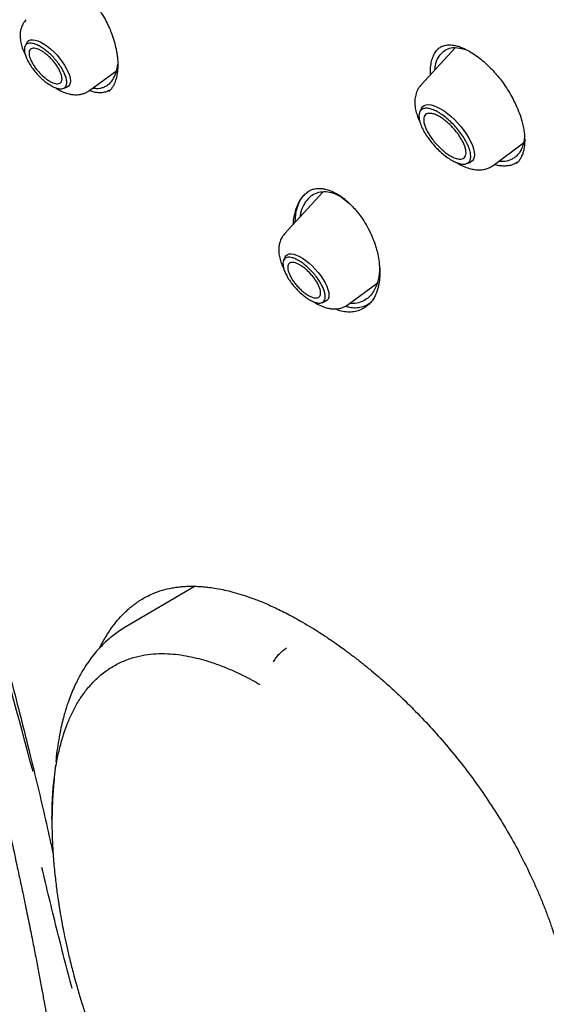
# Model space of a CAD drawing. Header units: millimetres. Extents: x 8 to 1918, y 12 to 2737.
# Tile 19 of 117: x 1614 to 1631, y 935 to 966. Entities that reach past the tile are written whole.
import ezdxf

# ---------------------------------------------------------------- set-up
doc = ezdxf.new("R2010")
doc.units = ezdxf.units.MM

msp = doc.modelspace()

# ---------------------------------------------------------------- linework, layer by layer
at = {"color": 7, "linetype": 'Continuous', "lineweight": 30}
for p, q in [((1614.366, 964.914), (1614.315, 964.809)), ((1627.704, 964.759), (1626.636, 963.598)), ((1627.161, 964.715), (1627.166, 964.72)), ((1616.32, 963.428), (1617.165, 964.051)), ((1615.501, 963.487), (1615.611, 963.527)), ((1626.651, 962.872), (1626.598, 962.763)), ((1628.882, 961.095), (1629.826, 961.793)), ((1628.048, 961.148), (1628.162, 961.189)), ((1623.582, 960.259), (1622.389, 958.963)), ((1623.047, 960.224), (1623.114, 960.275)), ((1624.158, 960.108), (1624.422, 959.894)), ((1622.412, 958.247), (1622.36, 958.143)), ((1624.366, 956.761), (1625.27, 957.429)), ((1623.547, 956.821), (1623.656, 956.861)), ((1625.016, 956.777), (1625.003, 956.764)), ((1619.605, 947.992), (1617.452, 946.733)), ((1615.195, 941.724), (1615.194, 941.712))]:
    msp.add_line(p, q, dxfattribs=at)
at = {"color": 7, "linetype": 'Continuous', "lineweight": 30, "flags": 128}
for points in [[(1614.366, 964.914), (1614.387, 964.946), (1614.429, 964.982), (1614.485, 965.003), (1614.552, 965.007), (1614.629, 964.996), (1614.714, 964.969), (1614.807, 964.927), (1614.905, 964.871), (1615.005, 964.802), (1615.105, 964.721), (1615.205, 964.63), (1615.3, 964.532), (1615.39, 964.428), (1615.473, 964.32), (1615.546, 964.211), (1615.608, 964.103), (1615.657, 963.998), (1615.694, 963.899), (1615.716, 963.808), (1615.724, 963.727), (1615.718, 963.656), (1615.696, 963.599), (1615.661, 963.556), (1615.612, 963.528), (1615.611, 963.527)], [(1626.651, 962.872), (1626.652, 962.873), (1626.687, 962.924), (1626.736, 962.96), (1626.797, 962.981), (1626.869, 962.986), (1626.952, 962.976), (1627.043, 962.951), (1627.141, 962.911), (1627.245, 962.856), (1627.353, 962.789), (1627.462, 962.709), (1627.572, 962.618), (1627.679, 962.519), (1627.783, 962.411), (1627.881, 962.298), (1627.972, 962.182), (1628.055, 962.063), (1628.127, 961.945), (1628.188, 961.829), (1628.236, 961.718), (1628.272, 961.612), (1628.293, 961.515), (1628.3, 961.427), (1628.293, 961.351), (1628.271, 961.287), (1628.236, 961.236), (1628.187, 961.2), (1628.162, 961.189)], [(1622.412, 958.247), (1622.433, 958.28), (1622.475, 958.316), (1622.53, 958.336), (1622.597, 958.341), (1622.674, 958.33), (1622.76, 958.303), (1622.853, 958.261), (1622.95, 958.204), (1623.05, 958.135), (1623.151, 958.054), (1623.25, 957.964), (1623.346, 957.865), (1623.436, 957.761), (1623.518, 957.653), (1623.591, 957.544), (1623.653, 957.436), (1623.703, 957.332), (1623.74, 957.233), (1623.762, 957.142), (1623.77, 957.06), (1623.763, 956.99), (1623.742, 956.933), (1623.706, 956.889), (1623.657, 956.861), (1623.656, 956.861)]]:
    msp.add_lwpolyline(points, dxfattribs=at)
at = {"color": 7, "linetype": 'Continuous', "lineweight": 30}
for points, knots in [([(1666.881, 957.864), (1666.968, 957.947), (1667.135, 958.104), (1667.339, 958.311), (1667.528, 958.512), (1667.706, 958.712), (1667.866, 958.9), (1668.012, 959.081), (1668.159, 959.27), (1668.301, 959.462), (1668.435, 959.652), (1668.564, 959.844), (1668.698, 960.054), (1668.838, 960.284), (1668.979, 960.531), (1669.115, 960.782), (1669.248, 961.045), (1669.378, 961.318), (1669.503, 961.6), (1669.616, 961.872), (1669.716, 962.133), (1669.807, 962.381), (1669.895, 962.639), (1669.982, 962.912), (1670.068, 963.206), (1670.153, 963.517), (1670.233, 963.844), (1670.311, 964.19), (1670.382, 964.547), (1670.446, 964.917), (1670.497, 965.249), (1670.535, 965.531), (1670.562, 965.754), (1670.584, 965.956), (1670.602, 966.139), (1670.618, 966.326), (1670.635, 966.533), (1670.651, 966.775), (1670.666, 967.045), (1670.677, 967.306), (1670.685, 967.551), (1670.689, 967.773), (1670.692, 968), (1670.692, 968.213), (1670.69, 968.384), (1670.688, 968.511), (1670.687, 968.6), (1670.685, 968.675), (1670.683, 968.75), (1670.68, 968.852), (1670.676, 968.995), (1670.668, 969.185), (1670.654, 969.473), (1670.632, 969.844), (1670.598, 970.282), (1670.555, 970.755), (1670.499, 971.26), (1670.431, 971.796), (1670.356, 972.31), (1670.276, 972.815), (1670.189, 973.309), (1670.098, 973.79), (1670.006, 974.244), (1669.914, 974.673), (1669.82, 975.092), (1669.712, 975.552), (1669.583, 976.07), (1669.43, 976.652), (1669.258, 977.275), (1669.099, 977.82), (1668.964, 978.263), (1668.866, 978.579), (1668.775, 978.866), (1668.692, 979.121), (1668.619, 979.344), (1668.555, 979.536), (1668.496, 979.712), (1668.423, 979.925), (1668.329, 980.199), (1668.207, 980.545), (1668.068, 980.931), (1667.907, 981.369), (1667.721, 981.863), (1667.507, 982.416), (1667.267, 983.017), (1667.003, 983.662), (1666.719, 984.333), (1666.366, 985.145), (1665.942, 986.086), (1665.439, 987.157), (1664.959, 988.143), (1664.506, 989.043), (1664.086, 989.856), (1663.663, 990.656), (1663.244, 991.429), (1662.841, 992.156), (1662.459, 992.832), (1662.118, 993.424), (1661.819, 993.937), (1661.558, 994.379), (1661.303, 994.806), (1661.039, 995.242), (1660.753, 995.712), (1660.445, 996.209), (1660.117, 996.733), (1659.769, 997.281), (1659.395, 997.864), (1658.994, 998.478), (1658.404, 999.371), (1657.628, 1000.518), (1656.667, 1001.895), (1655.707, 1003.232), (1654.707, 1004.585), (1653.659, 1005.965), (1652.551, 1007.38), (1651.421, 1008.785), (1650.267, 1010.178), (1649.092, 1011.559), (1647.897, 1012.925), (1646.683, 1014.276), (1645.402, 1015.662), (1644.053, 1017.08), (1642.635, 1018.525), (1641.201, 1019.942), (1639.932, 1021.158), (1638.829, 1022.188), (1637.889, 1023.048), (1636.924, 1023.912), (1635.934, 1024.78), (1635.045, 1025.542), (1634.263, 1026.2), (1633.594, 1026.754), (1632.932, 1027.294), (1632.294, 1027.806), (1631.7, 1028.275), (1631.154, 1028.702), (1630.654, 1029.086), (1630.198, 1029.433), (1629.845, 1029.699), (1629.579, 1029.897), (1629.376, 1030.049), (1629.148, 1030.217), (1628.881, 1030.413), (1628.576, 1030.635), (1628.233, 1030.883), (1627.853, 1031.155), (1627.434, 1031.451), (1626.974, 1031.773), (1626.472, 1032.12), (1625.928, 1032.49), (1625.344, 1032.88), (1624.722, 1033.289), (1624.065, 1033.713), (1623.375, 1034.148), (1622.653, 1034.593), (1621.896, 1035.049), (1621.381, 1035.348), (1621.118, 1035.502)], [0, 0, 0, 0, 0.005222, 0.009911, 0.014595, 0.019331, 0.02357, 0.027582, 0.031877, 0.036301, 0.040313, 0.044408, 0.048871, 0.053755, 0.058946, 0.06404, 0.068997, 0.074594, 0.079989, 0.085136, 0.089937, 0.094389, 0.098679, 0.103789, 0.108868, 0.114052, 0.119789, 0.125481, 0.131373, 0.137358, 0.143436, 0.147231, 0.150712, 0.15385, 0.156645, 0.159148, 0.16246, 0.166107, 0.170138, 0.174646, 0.177725, 0.180993, 0.184443, 0.187618, 0.190252, 0.191799, 0.193071, 0.194069, 0.195013, 0.196272, 0.198404, 0.201085, 0.204314, 0.210533, 0.216533, 0.222312, 0.229707, 0.236705, 0.243353, 0.249688, 0.256178, 0.262305, 0.26807, 0.273473, 0.278625, 0.28401, 0.29073, 0.297854, 0.305382, 0.313313, 0.317378, 0.321128, 0.324495, 0.327479, 0.330081, 0.332299, 0.334195, 0.336195, 0.339722, 0.343711, 0.348139, 0.353002, 0.358742, 0.364989, 0.371743, 0.379004, 0.386579, 0.394116, 0.405869, 0.417512, 0.429044, 0.437796, 0.446483, 0.455104, 0.463367, 0.47106, 0.478183, 0.484737, 0.489752, 0.494373, 0.498653, 0.503171, 0.508087, 0.513402, 0.518779, 0.524509, 0.530594, 0.537034, 0.543752, 0.558543, 0.572939, 0.586939, 0.600544, 0.615607, 0.630621, 0.645635, 0.660647, 0.675659, 0.69067, 0.705682, 0.720693, 0.737507, 0.754321, 0.771135, 0.78795, 0.79853, 0.809298, 0.820318, 0.831591, 0.843117, 0.850584, 0.858153, 0.865781, 0.87302, 0.879753, 0.885872, 0.891503, 0.896644, 0.901297, 0.903478, 0.905629, 0.908185, 0.911197, 0.914666, 0.918517, 0.92281, 0.927543, 0.932718, 0.938439, 0.944618, 0.951254, 0.958348, 0.965899, 0.973762, 0.982066, 0.990812, 1, 1, 1, 1]), ([(1583.013, 1025.559), (1583.038, 1025.578), (1583.163, 1025.676), (1583.398, 1025.838), (1583.72, 1026.045), (1584.054, 1026.237), (1584.399, 1026.416), (1584.756, 1026.582), (1585.123, 1026.734), (1585.5, 1026.873), (1585.889, 1026.998), (1586.287, 1027.109), (1586.696, 1027.207), (1587.115, 1027.291), (1587.545, 1027.361), (1587.984, 1027.418), (1588.433, 1027.461), (1588.892, 1027.491), (1589.36, 1027.506), (1589.838, 1027.509), (1590.325, 1027.497), (1590.821, 1027.472), (1591.326, 1027.433), (1591.84, 1027.38), (1592.363, 1027.314), (1592.894, 1027.234), (1593.433, 1027.14), (1593.981, 1027.033), (1594.537, 1026.912), (1595.1, 1026.777), (1595.671, 1026.629), (1596.249, 1026.467), (1596.835, 1026.292), (1597.428, 1026.104), (1598.027, 1025.902), (1598.633, 1025.687), (1599.246, 1025.458), (1599.864, 1025.217), (1600.489, 1024.962), (1601.119, 1024.694), (1601.755, 1024.414), (1602.396, 1024.12), (1603.042, 1023.814), (1603.693, 1023.495), (1604.349, 1023.164), (1605.009, 1022.82), (1605.674, 1022.464), (1606.342, 1022.095), (1607.014, 1021.715), (1607.689, 1021.322), (1608.368, 1020.918), (1609.05, 1020.502), (1609.734, 1020.074), (1610.422, 1019.636), (1611.111, 1019.185), (1611.803, 1018.724), (1612.496, 1018.252), (1613.191, 1017.769), (1613.887, 1017.275), (1614.585, 1016.771), (1615.283, 1016.257), (1615.982, 1015.732), (1616.682, 1015.197), (1617.381, 1014.653), (1618.081, 1014.099), (1618.78, 1013.536), (1619.479, 1012.964), (1620.177, 1012.382), (1620.874, 1011.792), (1621.569, 1011.193), (1622.264, 1010.586), (1622.956, 1009.97), (1623.647, 1009.347), (1624.335, 1008.716), (1625.021, 1008.077), (1625.704, 1007.431), (1626.384, 1006.777), (1627.062, 1006.117), (1627.735, 1005.45), (1628.406, 1004.777), (1629.072, 1004.097), (1629.735, 1003.411), (1630.393, 1002.72), (1631.046, 1002.023), (1631.695, 1001.321), (1632.339, 1000.614), (1632.978, 999.901), (1633.612, 999.185), (1634.24, 998.464), (1634.862, 997.738), (1635.478, 997.009), (1636.088, 996.277), (1636.691, 995.541), (1637.288, 994.802), (1637.878, 994.06), (1638.461, 993.315), (1639.037, 992.568), (1639.605, 991.819), (1640.166, 991.069), (1640.719, 990.316), (1641.264, 989.562), (1641.801, 988.808), (1642.329, 988.052), (1642.849, 987.296), (1643.361, 986.539), (1643.863, 985.783), (1644.356, 985.026), (1644.84, 984.271), (1645.315, 983.516), (1645.78, 982.761), (1646.236, 982.008), (1646.681, 981.257), (1647.117, 980.507), (1647.542, 979.76), (1647.957, 979.014), (1648.362, 978.272), (1648.756, 977.532), (1649.14, 976.794), (1649.512, 976.061), (1649.874, 975.33), (1650.225, 974.604), (1650.564, 973.882), (1650.892, 973.164), (1651.209, 972.45), (1651.514, 971.741), (1651.808, 971.037), (1652.09, 970.339), (1652.36, 969.646), (1652.618, 968.958), (1652.864, 968.277), (1653.098, 967.602), (1653.32, 966.933), (1653.53, 966.271), (1653.727, 965.616), (1653.912, 964.968), (1654.085, 964.328), (1654.245, 963.695), (1654.393, 963.07), (1654.529, 962.452), (1654.651, 961.843), (1654.762, 961.243), (1654.859, 960.651), (1654.944, 960.068), (1655.016, 959.494), (1655.076, 958.929), (1655.123, 958.374), (1655.157, 957.828), (1655.178, 957.292), (1655.187, 956.766), (1655.183, 956.251), (1655.167, 955.745), (1655.138, 955.25), (1655.096, 954.766), (1655.042, 954.292), (1654.975, 953.83), (1654.896, 953.378), (1654.804, 952.938), (1654.699, 952.508), (1654.583, 952.091), (1654.453, 951.685), (1654.312, 951.29), (1654.158, 950.907), (1653.992, 950.536), (1653.813, 950.177), (1653.623, 949.83), (1653.42, 949.495), (1653.204, 949.172), (1652.977, 948.862), (1652.737, 948.565), (1652.558, 948.358), (1652.456, 948.253), (1652.442, 948.239)], [0, 0, 0, 0, 0.001511, 0.007569, 0.013624, 0.019674, 0.025718, 0.031755, 0.037785, 0.043807, 0.049821, 0.055828, 0.061828, 0.067821, 0.073807, 0.079788, 0.085765, 0.091736, 0.097705, 0.10367, 0.109632, 0.115592, 0.121551, 0.127508, 0.133465, 0.13942, 0.145375, 0.15133, 0.157285, 0.16324, 0.169196, 0.175151, 0.181107, 0.187063, 0.19302, 0.198978, 0.204936, 0.210894, 0.216853, 0.222813, 0.228774, 0.234735, 0.240696, 0.246658, 0.252621, 0.258585, 0.264549, 0.270513, 0.276478, 0.282444, 0.28841, 0.294376, 0.300343, 0.30631, 0.312278, 0.318246, 0.324214, 0.330183, 0.336152, 0.342122, 0.348091, 0.354061, 0.360032, 0.366002, 0.371973, 0.377944, 0.383915, 0.389887, 0.395858, 0.40183, 0.407802, 0.413774, 0.419746, 0.425719, 0.431691, 0.437664, 0.443637, 0.44961, 0.455583, 0.461556, 0.467529, 0.473502, 0.479475, 0.485448, 0.491422, 0.497395, 0.503368, 0.509341, 0.515315, 0.521288, 0.527261, 0.533234, 0.539207, 0.54518, 0.551153, 0.557126, 0.563099, 0.569072, 0.575045, 0.581017, 0.58699, 0.592962, 0.598934, 0.604906, 0.610878, 0.61685, 0.622821, 0.628792, 0.634763, 0.640734, 0.646705, 0.652675, 0.658645, 0.664615, 0.670584, 0.676554, 0.682522, 0.688491, 0.694459, 0.700427, 0.706394, 0.712361, 0.718327, 0.724293, 0.730259, 0.736224, 0.742189, 0.748153, 0.754116, 0.760079, 0.766041, 0.772003, 0.777964, 0.783925, 0.789884, 0.795844, 0.801802, 0.80776, 0.813717, 0.819674, 0.82563, 0.831586, 0.837541, 0.843496, 0.84945, 0.855404, 0.861358, 0.867312, 0.873267, 0.879221, 0.885177, 0.891133, 0.897091, 0.903051, 0.909012, 0.914976, 0.920944, 0.926915, 0.93289, 0.938871, 0.944857, 0.950849, 0.956848, 0.962854, 0.968868, 0.97489, 0.980919, 0.986956, 0.993, 0.999049, 1, 1, 1, 1]), ([(1594.611, 979.825), (1594.915, 979.442), (1595.512, 978.69), (1596.385, 977.579), (1597.218, 976.506), (1598.008, 975.471), (1598.754, 974.472), (1599.458, 973.51), (1600.138, 972.558), (1600.793, 971.619), (1601.419, 970.695), (1601.996, 969.82), (1602.525, 968.995), (1603.009, 968.222), (1603.449, 967.502), (1603.846, 966.836), (1604.202, 966.226), (1604.519, 965.673), (1604.835, 965.109), (1605.169, 964.503), (1605.536, 963.82), (1605.928, 963.07), (1606.345, 962.251), (1606.784, 961.358), (1607.235, 960.412), (1607.694, 959.411), (1608.16, 958.357), (1608.631, 957.248), (1609.104, 956.084), (1609.528, 954.992), (1609.904, 953.983), (1610.227, 953.086), (1610.532, 952.207), (1610.814, 951.371), (1611.07, 950.59), (1611.301, 949.862), (1611.51, 949.187), (1611.699, 948.561), (1611.866, 947.997), (1612.013, 947.492), (1612.141, 947.044), (1612.254, 946.638), (1612.355, 946.276), (1612.442, 945.956), (1612.516, 945.686), (1612.567, 945.494), (1612.601, 945.368), (1612.625, 945.277), (1612.655, 945.166), (1612.693, 945.02), (1612.741, 944.839), (1612.81, 944.575), (1612.9, 944.226), (1613.009, 943.796), (1613.141, 943.27), (1613.296, 942.639), (1613.475, 941.896), (1613.662, 941.092), (1613.858, 940.227), (1614.036, 939.418), (1614.194, 938.683), (1614.324, 938.059), (1614.446, 937.464), (1614.556, 936.914), (1614.654, 936.41), (1614.744, 935.939), (1614.825, 935.505), (1614.897, 935.11), (1614.959, 934.768), (1615.01, 934.479), (1615.054, 934.224), (1615.097, 933.976), (1615.143, 933.703), (1615.195, 933.391), (1615.258, 933.006), (1615.332, 932.54), (1615.417, 931.987), (1615.508, 931.366), (1615.604, 930.679), (1615.702, 929.927), (1615.797, 929.153), (1615.886, 928.366), (1615.969, 927.571), (1616.05, 926.731), (1616.128, 925.848), (1616.201, 924.923), (1616.269, 923.958), (1616.334, 922.917), (1616.396, 921.8), (1616.454, 920.603), (1616.507, 919.361), (1616.558, 918.069), (1616.59, 917.193), (1616.607, 916.745)], [0, 0, 0, 0, 0.020608, 0.040429, 0.059462, 0.077706, 0.095165, 0.111835, 0.127713, 0.144263, 0.15986, 0.174505, 0.188196, 0.200932, 0.212713, 0.223538, 0.233407, 0.24232, 0.250278, 0.260483, 0.271328, 0.282812, 0.295992, 0.309924, 0.32461, 0.340048, 0.356239, 0.373184, 0.390882, 0.409336, 0.422781, 0.436554, 0.449859, 0.462402, 0.474186, 0.485022, 0.495128, 0.504503, 0.513149, 0.520497, 0.527213, 0.533295, 0.538743, 0.543557, 0.547707, 0.550939, 0.552221, 0.5534, 0.555057, 0.557247, 0.559969, 0.563222, 0.569197, 0.575687, 0.582655, 0.592931, 0.604106, 0.616191, 0.629201, 0.643137, 0.652759, 0.662422, 0.671418, 0.679731, 0.687363, 0.694313, 0.701105, 0.707089, 0.712265, 0.716634, 0.720212, 0.723767, 0.727827, 0.732517, 0.73791, 0.745279, 0.753703, 0.763185, 0.773724, 0.785322, 0.797975, 0.809661, 0.822123, 0.83536, 0.849374, 0.864166, 0.879735, 0.896082, 0.914959, 0.934781, 0.955556, 0.977292, 1, 1, 1, 1]), ([(1596.452, 979.113), (1596.6, 978.923), (1596.951, 978.472), (1597.499, 977.774), (1598.079, 977.032), (1598.622, 976.332), (1599.119, 975.684), (1599.571, 975.088), (1599.979, 974.542), (1600.355, 974.032), (1600.698, 973.56), (1601.034, 973.091), (1601.367, 972.622), (1601.705, 972.138), (1602.035, 971.658), (1602.363, 971.172), (1602.69, 970.68), (1603.016, 970.182), (1603.574, 969.315), (1604.348, 968.065), (1605.313, 966.418), (1606.239, 964.743), (1607.042, 963.2), (1607.736, 961.796), (1608.332, 960.537), (1608.906, 959.271), (1609.452, 958.015), (1609.962, 956.79), (1610.434, 955.611), (1610.781, 954.71), (1611.024, 954.061), (1611.183, 953.632), (1611.357, 953.155), (1611.546, 952.627), (1611.747, 952.051), (1611.961, 951.43), (1612.184, 950.762), (1612.419, 950.044), (1612.664, 949.271), (1612.919, 948.442), (1613.184, 947.556), (1613.454, 946.617), (1613.729, 945.626), (1614.008, 944.582), (1614.259, 943.608), (1614.412, 942.98), (1614.476, 942.719)], [0, 0, 0, 0, 0.017706, 0.042106, 0.065126, 0.086761, 0.107009, 0.124841, 0.141462, 0.15688, 0.1711, 0.184125, 0.199012, 0.213085, 0.227255, 0.241524, 0.255895, 0.270368, 0.284943, 0.331137, 0.377662, 0.424166, 0.470691, 0.504553, 0.538455, 0.572387, 0.606029, 0.638376, 0.669339, 0.698903, 0.708923, 0.720018, 0.732409, 0.746094, 0.761073, 0.777044, 0.794262, 0.812722, 0.832424, 0.853804, 0.876474, 0.900434, 0.92569, 0.95225, 0.980128, 1, 1, 1, 1]), ([(1616.233, 966.413), (1616.276, 966.37), (1616.366, 966.278), (1616.494, 966.121), (1616.615, 965.954), (1616.732, 965.771), (1616.841, 965.576), (1616.937, 965.373), (1617.024, 965.159), (1617.093, 964.943), (1617.143, 964.738), (1617.173, 964.571), (1617.192, 964.413), (1617.201, 964.25), (1617.197, 964.085), (1617.183, 963.965), (1617.17, 963.888), (1617.161, 963.843), (1617.149, 963.795), (1617.131, 963.734), (1617.103, 963.657), (1617.061, 963.568), (1617.001, 963.474), (1616.948, 963.42), (1616.919, 963.392)], [0, 0, 0, 0, 0.048348, 0.103272, 0.155232, 0.204304, 0.265302, 0.321318, 0.372396, 0.439735, 0.495812, 0.540586, 0.579804, 0.63252, 0.685713, 0.736611, 0.753625, 0.769472, 0.78592, 0.810705, 0.844651, 0.887636, 0.939488, 1, 1, 1, 1]), ([(1614.343, 965.629), (1614.309, 965.586), (1614.244, 965.504), (1614.19, 965.367), (1614.164, 965.245), (1614.156, 965.111), (1614.169, 964.964), (1614.212, 964.792), (1614.263, 964.653), (1614.306, 964.571), (1614.318, 964.547)], [0, 0, 0, 0, 0.147372, 0.275366, 0.383997, 0.473992, 0.623411, 0.776934, 0.934726, 1, 1, 1, 1]), ([(1626.931, 963.919), (1626.929, 963.945), (1626.923, 964.045), (1626.936, 964.201), (1626.971, 964.385), (1627.033, 964.544), (1627.106, 964.667), (1627.168, 964.722), (1627.193, 964.744)], [0, 0, 0, 0, 0.0698653, 0.2681846, 0.4667748, 0.6660439, 0.8665939, 1, 1, 1, 1]), ([(1627.068, 964.068), (1627.071, 964.113), (1627.081, 964.262), (1627.162, 964.452), (1627.338, 964.676), (1627.622, 964.803), (1627.902, 964.735), (1628.02, 964.706)], [0, 0, 0, 0, 0.082084, 0.269614, 0.446606, 0.76733, 1, 1, 1, 1]), ([(1627.159, 964.719), (1627.188, 964.742), (1627.241, 964.783), (1627.325, 964.816), (1627.398, 964.835), (1627.476, 964.844), (1627.558, 964.844), (1627.654, 964.833), (1627.759, 964.811), (1627.838, 964.784), (1627.88, 964.769)], [0, 0, 0, 0, 0.179841, 0.324674, 0.434767, 0.522586, 0.645341, 0.747003, 0.864998, 1, 1, 1, 1]), ([(1627.88, 964.769), (1627.944, 964.742), (1628.07, 964.69), (1628.262, 964.574), (1628.449, 964.441), (1628.628, 964.291), (1628.796, 964.13), (1628.951, 963.963), (1629.092, 963.792), (1629.231, 963.603), (1629.364, 963.398), (1629.486, 963.184), (1629.599, 962.955), (1629.696, 962.722), (1629.769, 962.496), (1629.818, 962.3), (1629.848, 962.117), (1629.863, 961.937), (1629.86, 961.784), (1629.847, 961.662), (1629.829, 961.561), (1629.799, 961.452), (1629.751, 961.337), (1629.687, 961.233), (1629.636, 961.182), (1629.61, 961.157)], [0, 0, 0, 0, 0.052462, 0.10326, 0.152303, 0.199466, 0.244638, 0.287744, 0.328755, 0.367826, 0.416993, 0.462647, 0.504656, 0.560689, 0.608322, 0.648281, 0.688783, 0.732169, 0.777411, 0.805719, 0.833366, 0.867644, 0.90948, 0.954235, 1, 1, 1, 1]), ([(1616.424, 963.504), (1616.463, 963.499), (1616.538, 963.487), (1616.645, 963.495), (1616.751, 963.521), (1616.854, 963.571), (1616.968, 963.658), (1617.08, 963.804), (1617.151, 963.984), (1617.186, 964.137), (1617.195, 964.208), (1617.198, 964.24)], [0, 0, 0, 0, 0.094625, 0.184641, 0.283101, 0.386788, 0.495837, 0.669598, 0.856091, 0.93742, 1, 1, 1, 1]), ([(1615.247, 963.516), (1615.27, 963.501), (1615.358, 963.442), (1615.502, 963.375), (1615.656, 963.323), (1615.801, 963.296), (1615.918, 963.291), (1616.029, 963.303), (1616.125, 963.326), (1616.226, 963.365), (1616.288, 963.406), (1616.32, 963.428)], [0, 0, 0, 0, 0.067798, 0.25214, 0.410388, 0.504042, 0.632125, 0.709946, 0.797201, 0.893935, 1, 1, 1, 1]), ([(1616.98, 963.458), (1616.968, 963.448), (1616.918, 963.41), (1616.815, 963.373), (1616.684, 963.35), (1616.555, 963.356), (1616.435, 963.378), (1616.352, 963.407), (1616.311, 963.422)], [0, 0, 0, 0, 0.072107, 0.290635, 0.50969, 0.674142, 0.838215, 1, 1, 1, 1]), ([(1626.636, 963.598), (1626.611, 963.569), (1626.564, 963.512), (1626.5, 963.393), (1626.455, 963.253), (1626.439, 963.102), (1626.444, 962.952), (1626.471, 962.791), (1626.52, 962.635), (1626.563, 962.526), (1626.589, 962.471), (1626.6, 962.449)], [0, 0, 0, 0, 0.097059, 0.186126, 0.33984, 0.462198, 0.558264, 0.72105, 0.858137, 0.944859, 1, 1, 1, 1]), ([(1629.855, 962.005), (1629.852, 961.965), (1629.848, 961.887), (1629.826, 961.783), (1629.799, 961.691), (1629.767, 961.612), (1629.732, 961.545), (1629.696, 961.489), (1629.644, 961.423), (1629.572, 961.352), (1629.441, 961.267), (1629.271, 961.207), (1629.117, 961.215), (1629.049, 961.219)], [0, 0, 0, 0, 0.0765337, 0.1526054, 0.2230883, 0.2880043, 0.3473734, 0.4012137, 0.4495422, 0.5550266, 0.656912, 0.849822, 1, 1, 1, 1]), ([(1627.742, 961.181), (1627.764, 961.167), (1627.848, 961.113), (1627.995, 961.045), (1628.158, 960.989), (1628.319, 960.957), (1628.448, 960.951), (1628.569, 960.963), (1628.673, 960.987), (1628.781, 961.029), (1628.847, 961.072), (1628.882, 961.095)], [0, 0, 0, 0, 0.058973, 0.226107, 0.388824, 0.488796, 0.622673, 0.703143, 0.79286, 0.891862, 1, 1, 1, 1]), ([(1629.652, 961.202), (1629.612, 961.177), (1629.529, 961.124), (1629.391, 961.086), (1629.251, 961.071), (1629.116, 961.077), (1629.004, 961.094), (1628.936, 961.115), (1628.917, 961.121)], [0, 0, 0, 0, 0.204421, 0.428451, 0.596493, 0.764825, 0.933802, 1, 1, 1, 1]), ([(1623.101, 960.269), (1623.139, 960.292), (1623.208, 960.334), (1623.317, 960.365), (1623.419, 960.377), (1623.496, 960.377), (1623.551, 960.372), (1623.596, 960.367), (1623.656, 960.356), (1623.744, 960.333), (1623.868, 960.29), (1623.963, 960.239), (1624.016, 960.21)], [0, 0, 0, 0, 0.176027, 0.319413, 0.430931, 0.517897, 0.56395, 0.601581, 0.657161, 0.741851, 0.855917, 1, 1, 1, 1]), ([(1622.66, 959.258), (1622.66, 959.258), (1622.662, 959.343), (1622.688, 959.499), (1622.74, 959.721), (1622.818, 959.918), (1622.918, 960.091), (1623.004, 960.18), (1623.047, 960.224)], [0, 0, 0, 0, 0.000625, 0.200492, 0.400265, 0.599886, 0.799576, 1, 1, 1, 1]), ([(1622.719, 959.321), (1622.723, 959.395), (1622.731, 959.546), (1622.774, 959.752), (1622.841, 959.938), (1622.929, 960.101), (1623.008, 960.183), (1623.047, 960.224)], [0, 0, 0, 0, 0.1941812, 0.3957972, 0.5971858, 0.798419, 1, 1, 1, 1]), ([(1624.158, 960.108), (1624.077, 960.149), (1623.913, 960.232), (1623.671, 960.277), (1623.442, 960.259), (1623.272, 960.184), (1623.15, 960.087), (1623.061, 959.99), (1622.966, 959.835), (1622.893, 959.67), (1622.876, 959.527), (1622.871, 959.486)], [0, 0, 0, 0, 0.132425, 0.268474, 0.408476, 0.55271, 0.62467, 0.704949, 0.793505, 0.941592, 1, 1, 1, 1]), ([(1624.009, 960.215), (1624.072, 960.175), (1624.19, 960.102), (1624.35, 959.967), (1624.479, 959.842), (1624.591, 959.719), (1624.704, 959.582), (1624.829, 959.408), (1624.969, 959.185), (1625.051, 959.012), (1625.095, 958.92)], [0, 0, 0, 0, 0.15144, 0.280781, 0.38808, 0.473977, 0.568877, 0.688077, 0.831682, 1, 1, 1, 1]), ([(1622.389, 958.963), (1622.354, 958.919), (1622.29, 958.838), (1622.236, 958.701), (1622.21, 958.578), (1622.202, 958.444), (1622.215, 958.298), (1622.258, 958.126), (1622.309, 957.986), (1622.351, 957.905), (1622.364, 957.881)], [0, 0, 0, 0, 0.147372, 0.275366, 0.383997, 0.473992, 0.623411, 0.776934, 0.934726, 1, 1, 1, 1]), ([(1625.09, 958.93), (1625.123, 958.85), (1625.187, 958.698), (1625.254, 958.477), (1625.306, 958.254), (1625.339, 958.038), (1625.353, 957.841), (1625.353, 957.695), (1625.347, 957.592), (1625.339, 957.513), (1625.329, 957.433), (1625.311, 957.337), (1625.282, 957.222), (1625.237, 957.094), (1625.172, 956.963), (1625.088, 956.84), (1625.018, 956.774), (1624.981, 956.74)], [0, 0, 0, 0, 0.090359, 0.172404, 0.246228, 0.341582, 0.418636, 0.477547, 0.51848, 0.54826, 0.579682, 0.625364, 0.681033, 0.747878, 0.8245, 0.908706, 1, 1, 1, 1]), ([(1625.333, 958.055), (1625.339, 957.974), (1625.354, 957.758), (1625.295, 957.461), (1625.16, 957.139), (1624.95, 956.915), (1624.694, 956.811), (1624.528, 956.781), (1624.433, 956.801), (1624.422, 956.803)], [0, 0, 0, 0, 0.109546, 0.291899, 0.453321, 0.689995, 0.837184, 0.981489, 1, 1, 1, 1]), ([(1614.562, 942.221), (1614.111, 943.912), (1613.211, 947.291), (1611.534, 952.309), (1610.199, 955.584), (1609.531, 957.222)], [0, 0, 0, 0, 0.333731, 0.666746, 1, 1, 1, 1]), ([(1623.292, 956.85), (1623.316, 956.834), (1623.403, 956.775), (1623.548, 956.708), (1623.701, 956.656), (1623.847, 956.629), (1623.963, 956.625), (1624.075, 956.637), (1624.171, 956.66), (1624.271, 956.699), (1624.333, 956.74), (1624.366, 956.761)], [0, 0, 0, 0, 0.067798, 0.25214, 0.410388, 0.504042, 0.632125, 0.709946, 0.797201, 0.893935, 1, 1, 1, 1]), ([(1624.989, 956.75), (1624.982, 956.743), (1624.929, 956.689), (1624.812, 956.621), (1624.64, 956.551), (1624.453, 956.521), (1624.257, 956.532), (1624.094, 956.568), (1623.999, 956.615), (1623.971, 956.629)], [0, 0, 0, 0, 0.030781, 0.210611, 0.389844, 0.568464, 0.74683, 0.925878, 1, 1, 1, 1]), ([(1624.288, 956.714), (1624.329, 956.701), (1624.436, 956.668), (1624.602, 956.659), (1624.78, 956.682), (1624.936, 956.735), (1625.023, 956.795), (1625.062, 956.822)], [0, 0, 0, 0, 0.139911, 0.364713, 0.589611, 0.814684, 1, 1, 1, 1]), ([(1618.081, 947.66), (1618.153, 947.697), (1618.308, 947.777), (1618.577, 947.872), (1618.834, 947.934), (1619.041, 947.965), (1619.176, 947.98), (1619.291, 947.988), (1619.384, 947.992), (1619.457, 947.993), (1619.521, 947.994), (1619.595, 947.993), (1619.699, 947.989), (1619.837, 947.981), (1620.012, 947.964), (1620.224, 947.934), (1620.461, 947.89), (1620.722, 947.83), (1621.004, 947.751), (1621.319, 947.647), (1621.671, 947.513), (1622.059, 947.343), (1622.487, 947.134), (1622.79, 946.964), (1622.946, 946.876)], [0, 0, 0, 0, 0.069021, 0.146374, 0.222589, 0.258089, 0.288587, 0.314082, 0.334571, 0.350056, 0.361072, 0.376063, 0.397939, 0.426702, 0.46236, 0.504922, 0.554407, 0.602352, 0.655429, 0.713676, 0.777151, 0.845939, 0.920163, 1, 1, 1, 1]), ([(1616.643, 946.082), (1616.664, 946.125), (1616.716, 946.23), (1616.807, 946.392), (1616.936, 946.601), (1617.094, 946.821), (1617.275, 947.033), (1617.427, 947.187), (1617.548, 947.296), (1617.637, 947.369), (1617.696, 947.414), (1617.726, 947.436), (1617.735, 947.443), (1617.743, 947.449), (1617.752, 947.455), (1617.76, 947.461), (1617.864, 947.536), (1617.968, 947.609), (1618.078, 947.66), (1618.08, 947.661)], [0, 0, 0, 0, 0.061224, 0.147531, 0.239416, 0.384978, 0.51366, 0.625438, 0.689935, 0.747036, 0.791155, 0.796507, 0.801759, 0.806911, 0.811964, 0.816917, 0.82177, 0.997205, 1, 1, 1, 1]), ([(1622.946, 946.877), (1623.038, 946.823), (1623.212, 946.721), (1623.461, 946.565), (1623.681, 946.421), (1623.888, 946.281), (1624.075, 946.15), (1624.234, 946.035), (1624.343, 945.954), (1624.415, 945.901), (1624.47, 945.859), (1624.529, 945.814), (1624.603, 945.757), (1624.692, 945.688), (1624.795, 945.607), (1624.912, 945.513), (1625.073, 945.381), (1625.285, 945.203), (1625.541, 944.979), (1625.808, 944.737), (1626.163, 944.402), (1626.599, 943.966), (1627.108, 943.416), (1627.598, 942.846), (1628.066, 942.255), (1628.51, 941.647), (1628.93, 941.02), (1629.325, 940.373), (1629.693, 939.71), (1629.974, 939.147), (1630.183, 938.693), (1630.331, 938.349), (1630.472, 938.004), (1630.603, 937.658), (1630.722, 937.32), (1630.828, 936.997), (1630.914, 936.711), (1630.981, 936.472), (1631.023, 936.312), (1631.048, 936.215), (1631.06, 936.166), (1631.07, 936.124), (1631.083, 936.075), (1631.1, 936), (1631.125, 935.89), (1631.157, 935.745), (1631.194, 935.565), (1631.234, 935.349), (1631.275, 935.1), (1631.315, 934.817), (1631.35, 934.503), (1631.376, 934.157), (1631.391, 933.781), (1631.388, 933.378), (1631.368, 932.984), (1631.337, 932.73), (1631.323, 932.615)], [0, 0, 0, 0, 0.0209512, 0.0396811, 0.0562068, 0.0705409, 0.086258, 0.0981078, 0.1060983, 0.1107901, 0.1141244, 0.1185459, 0.124054, 0.130648, 0.1383272, 0.1470907, 0.1569378, 0.1745995, 0.1946527, 0.2150487, 0.2353796, 0.2762565, 0.316893, 0.3573043, 0.3975066, 0.437519, 0.4775913, 0.5180681, 0.558779, 0.5996842, 0.6202206, 0.6408145, 0.6614683, 0.6821846, 0.7029577, 0.7221078, 0.7401202, 0.7545062, 0.7652635, 0.7690745, 0.7720799, 0.7742807, 0.7765568, 0.7811965, 0.7878742, 0.7967679, 0.8078709, 0.821177, 0.8366809, 0.8543806, 0.8742785, 0.8963834, 0.9207134, 0.9472976, 0.9761797, 1, 1, 1, 1]), ([(1617.453, 946.733), (1617.385, 946.692), (1617.248, 946.607), (1617.081, 946.484), (1616.931, 946.362), (1616.789, 946.232), (1616.66, 946.103), (1616.521, 945.949), (1616.37, 945.762), (1616.219, 945.549), (1616.096, 945.351), (1615.994, 945.168), (1615.905, 944.994), (1615.813, 944.796), (1615.723, 944.578), (1615.648, 944.372), (1615.586, 944.181), (1615.531, 943.994), (1615.473, 943.773), (1615.414, 943.511), (1615.356, 943.207), (1615.305, 942.874), (1615.28, 942.636), (1615.268, 942.519)], [0, 0, 0, 0, 0.0461839, 0.0942231, 0.1419522, 0.1863698, 0.227605, 0.2663606, 0.3236961, 0.3801095, 0.4351098, 0.4717879, 0.5116558, 0.5567119, 0.6055386, 0.6542639, 0.6888785, 0.7263801, 0.7702473, 0.8204502, 0.8769381, 0.9396397, 1, 1, 1, 1]), ([(1615.152, 940.739), (1615.152, 940.749), (1615.151, 940.774), (1615.152, 940.813), (1615.152, 940.858), (1615.153, 940.904), (1615.154, 940.953), (1615.154, 940.998), (1615.157, 941.097), (1615.162, 941.265), (1615.175, 941.522), (1615.199, 941.822), (1615.238, 942.159), (1615.298, 942.529), (1615.382, 942.926), (1615.487, 943.311), (1615.612, 943.674), (1615.755, 944.011), (1615.93, 944.344), (1616.14, 944.666), (1616.389, 944.968), (1616.674, 945.242), (1616.992, 945.473), (1617.332, 945.652), (1617.682, 945.78), (1618.035, 945.86), (1618.388, 945.897), (1618.735, 945.898), (1619.074, 945.869), (1619.4, 945.816), (1619.713, 945.744), (1620.049, 945.648), (1620.401, 945.526), (1620.763, 945.377), (1621.086, 945.225), (1621.367, 945.078), (1621.541, 944.98), (1621.62, 944.935)], [0, 0, 0, 0, 0.002182, 0.005591, 0.009006, 0.012426, 0.016039, 0.020124, 0.022719, 0.03887, 0.059007, 0.083058, 0.110991, 0.142819, 0.178605, 0.218416, 0.252471, 0.288937, 0.32784, 0.369594, 0.414058, 0.460428, 0.507957, 0.554573, 0.59898, 0.641304, 0.681617, 0.719936, 0.755599, 0.78923, 0.820715, 0.850016, 0.888274, 0.922395, 0.952417, 0.978315, 1, 1, 1, 1]), ([(1622.047, 945.639), (1622.074, 945.684), (1622.129, 945.775), (1622.23, 945.895), (1622.338, 945.998), (1622.414, 946.047), (1622.451, 946.071)], [0, 0, 0, 0, 0.24751, 0.500016, 0.752514, 1, 1, 1, 1]), ([(1614.476, 942.719), (1614.528, 942.506), (1614.662, 941.961), (1614.864, 941.095), (1615.047, 940.296), (1615.151, 939.828), (1615.184, 939.681)], [0, 0, 0, 0, 0.210906, 0.539823, 0.854474, 1, 1, 1, 1]), ([(1615.261, 942.436), (1615.249, 942.304), (1615.227, 942.066), (1615.205, 941.829), (1615.195, 941.724)], [0, 0, 0, 0, 0.557728, 1, 1, 1, 1]), ([(1615.196, 941.723), (1615.191, 941.664), (1615.18, 941.532), (1615.168, 941.323), (1615.157, 941.082), (1615.151, 940.815), (1615.15, 940.523), (1615.156, 940.24), (1615.167, 939.967), (1615.182, 939.708), (1615.201, 939.439), (1615.226, 939.166), (1615.254, 938.902), (1615.283, 938.654), (1615.312, 938.439), (1615.338, 938.261), (1615.358, 938.129), (1615.375, 938.02), (1615.394, 937.904), (1615.421, 937.742), (1615.46, 937.524), (1615.514, 937.243), (1615.583, 936.907), (1615.67, 936.517), (1615.776, 936.085), (1615.896, 935.636), (1616.023, 935.199), (1616.151, 934.793), (1616.275, 934.423), (1616.393, 934.091), (1616.51, 933.781), (1616.622, 933.498), (1616.727, 933.245), (1616.818, 933.035), (1616.896, 932.86), (1616.969, 932.702), (1617.042, 932.548), (1617.122, 932.383), (1617.218, 932.194), (1617.338, 931.965), (1617.483, 931.703), (1617.652, 931.414), (1617.846, 931.103), (1618.074, 930.763), (1618.342, 930.397), (1618.654, 930.013), (1619.013, 929.614), (1619.28, 929.364), (1619.419, 929.234)], [0, 0, 0, 0, 0.01321, 0.029715, 0.04968, 0.072397, 0.09596, 0.120284, 0.139931, 0.160047, 0.180633, 0.201689, 0.222324, 0.240212, 0.257064, 0.270228, 0.279709, 0.286152, 0.294324, 0.3052, 0.321816, 0.342322, 0.36672, 0.395016, 0.427225, 0.460594, 0.492967, 0.522819, 0.550144, 0.574936, 0.597194, 0.620163, 0.639572, 0.655397, 0.66918, 0.680519, 0.692715, 0.70577, 0.720174, 0.738672, 0.761726, 0.785154, 0.812012, 0.842354, 0.876278, 0.913845, 0.955082, 1, 1, 1, 1]), ([(1615.775, 935.468), (1615.693, 935.781), (1615.531, 936.408), (1615.294, 937.35), (1615.062, 938.295), (1614.912, 938.924), (1614.837, 939.239)], [0, 0, 0, 0, 0.248683, 0.497861, 0.748079, 1, 1, 1, 1])]:
    msp.add_open_spline(points, degree=3, knots=knots, dxfattribs=at)
for points in [[(1615.588, 963.82), (1615.597, 963.782), (1615.615, 963.704), (1615.609, 963.611), (1615.58, 963.539), (1615.526, 963.492), (1615.45, 963.472), (1615.355, 963.479), (1615.245, 963.513), (1615.123, 963.574), (1614.995, 963.658), (1614.865, 963.762), (1614.738, 963.883), (1614.62, 964.015), (1614.514, 964.154), (1614.426, 964.294), (1614.357, 964.43), (1614.311, 964.557), (1614.29, 964.67), (1614.295, 964.764), (1614.324, 964.836), (1614.378, 964.883), (1614.454, 964.903), (1614.549, 964.896), (1614.659, 964.862), (1614.781, 964.801), (1614.909, 964.718), (1615.039, 964.613), (1615.165, 964.493), (1615.284, 964.36), (1615.389, 964.221), (1615.478, 964.081), (1615.548, 963.944), (1615.575, 963.861), (1615.588, 963.82)], [(1615.084, 963.713), (1615.051, 963.734), (1614.985, 963.775), (1614.884, 963.857), (1614.786, 963.95), (1614.694, 964.053), (1614.612, 964.161), (1614.543, 964.271), (1614.489, 964.376), (1614.454, 964.475), (1614.437, 964.563), (1614.441, 964.636), (1614.464, 964.692), (1614.505, 964.729), (1614.564, 964.744), (1614.638, 964.739), (1614.724, 964.712), (1614.819, 964.665), (1614.918, 964.6), (1615.019, 964.519), (1615.118, 964.425), (1615.21, 964.322), (1615.292, 964.214), (1615.361, 964.105), (1615.414, 963.999), (1615.45, 963.9), (1615.466, 963.812), (1615.463, 963.739), (1615.44, 963.683), (1615.398, 963.647), (1615.339, 963.631), (1615.265, 963.637), (1615.18, 963.662), (1615.116, 963.696), (1615.084, 963.713)], [(1628.154, 961.554), (1628.165, 961.507), (1628.186, 961.413), (1628.179, 961.299), (1628.143, 961.211), (1628.078, 961.153), (1627.985, 961.128), (1627.869, 961.137), (1627.734, 961.179), (1627.585, 961.253), (1627.429, 961.356), (1627.27, 961.483), (1627.115, 961.631), (1626.971, 961.792), (1626.842, 961.962), (1626.733, 962.134), (1626.649, 962.3), (1626.593, 962.455), (1626.568, 962.593), (1626.573, 962.708), (1626.609, 962.796), (1626.675, 962.853), (1626.767, 962.878), (1626.883, 962.869), (1627.018, 962.827), (1627.167, 962.754), (1627.324, 962.651), (1627.483, 962.524), (1627.637, 962.376), (1627.782, 962.214), (1627.911, 962.044), (1628.019, 961.873), (1628.105, 961.706), (1628.138, 961.605), (1628.154, 961.554)], [(1627.546, 961.393), (1627.504, 961.42), (1627.419, 961.472), (1627.289, 961.578), (1627.163, 961.698), (1627.044, 961.831), (1626.939, 961.97), (1626.85, 962.11), (1626.781, 962.246), (1626.736, 962.373), (1626.715, 962.486), (1626.719, 962.58), (1626.749, 962.652), (1626.802, 962.699), (1626.878, 962.719), (1626.973, 962.712), (1627.083, 962.678), (1627.205, 962.617), (1627.333, 962.533), (1627.463, 962.429), (1627.59, 962.308), (1627.708, 962.176), (1627.814, 962.037), (1627.902, 961.897), (1627.971, 961.76), (1628.017, 961.634), (1628.038, 961.521), (1628.034, 961.427), (1628.004, 961.355), (1627.95, 961.308), (1627.874, 961.287), (1627.779, 961.295), (1627.669, 961.328), (1627.587, 961.372), (1627.546, 961.393)], [(1623.634, 957.154), (1623.643, 957.115), (1623.66, 957.038), (1623.654, 956.945), (1623.625, 956.873), (1623.571, 956.826), (1623.496, 956.805), (1623.401, 956.812), (1623.29, 956.847), (1623.169, 956.907), (1623.04, 956.991), (1622.91, 957.095), (1622.784, 957.216), (1622.666, 957.348), (1622.56, 957.487), (1622.471, 957.628), (1622.403, 957.764), (1622.357, 957.891), (1622.336, 958.004), (1622.34, 958.098), (1622.37, 958.17), (1622.423, 958.217), (1622.499, 958.237), (1622.594, 958.23), (1622.705, 958.195), (1622.826, 958.135), (1622.954, 958.051), (1623.084, 957.947), (1623.211, 957.826), (1623.329, 957.694), (1623.435, 957.555), (1623.523, 957.415), (1623.593, 957.278), (1623.62, 957.195), (1623.634, 957.154)], [(1623.13, 957.047), (1623.097, 957.067), (1623.031, 957.108), (1622.93, 957.19), (1622.831, 957.284), (1622.739, 957.387), (1622.657, 957.495), (1622.588, 957.604), (1622.535, 957.71), (1622.499, 957.809), (1622.483, 957.896), (1622.486, 957.97), (1622.509, 958.026), (1622.551, 958.062), (1622.61, 958.078), (1622.684, 958.072), (1622.77, 958.046), (1622.864, 957.999), (1622.964, 957.933), (1623.065, 957.852), (1623.163, 957.758), (1623.255, 957.655), (1623.338, 957.547), (1623.407, 957.438), (1623.46, 957.332), (1623.496, 957.234), (1623.512, 957.146), (1623.509, 957.073), (1623.486, 957.017), (1623.444, 956.98), (1623.385, 956.964), (1623.311, 956.97), (1623.225, 956.996), (1623.162, 957.03), (1623.13, 957.047)]]:
    msp.add_open_spline(points, degree=3, dxfattribs=at)

doc.saveas('drawing.dxf')
